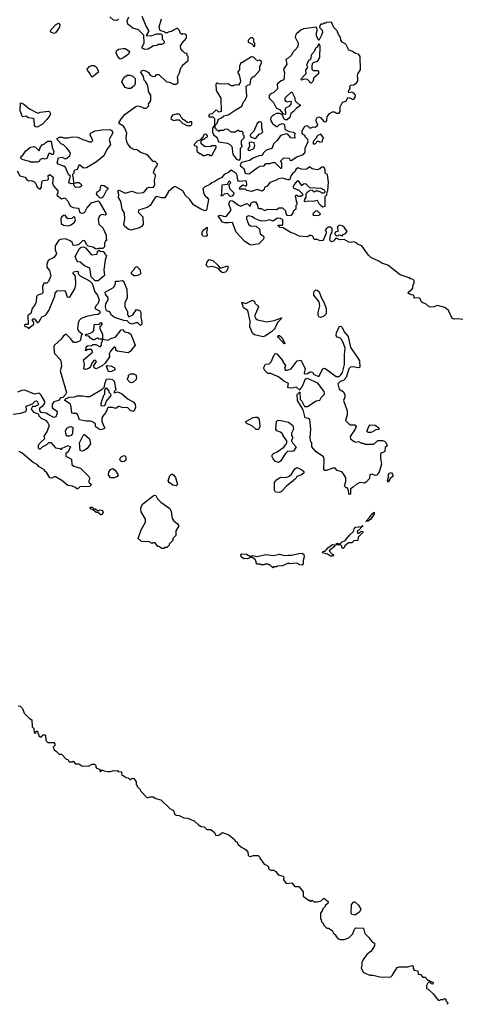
# Model space of a CAD drawing. Extents: x 2029662 to 2246637, y 225654 to 401419.
# Tile 231 of 256: x 2138172 to 2142751, y 339140 to 349337. Entities that reach past the tile are written whole.
import ezdxf

# ---------------------------------------------------------------- set-up
doc = ezdxf.new("R2010")
doc.units = 0

msp = doc.modelspace()

# ---------------------------------------------------------------- linework, layer by layer
at = {"layer": '0CON20XD'}
for points in [[(2139195, 349338), (2139175, 349327), (2139145, 349332), (2139108, 349368)], [(2139452, 347548), (2139470, 347560), (2139496, 347594), (2139515, 347602), (2139555, 347600), (2139567, 347613), (2139572, 347625), (2139568, 347675), (2139580, 347715), (2139580, 347735), (2139565, 347740), (2139560, 347755), (2139574, 347796), (2139598, 347825), (2139600, 347845), (2139578, 347868), (2139555, 347870), (2139496, 347936), (2139425, 347960), (2139389, 347989), (2139354, 347994), (2139325, 348010), (2139290, 348055), (2139280, 348085), (2139277, 348115), (2139283, 348163), (2139262, 348215), (2139250, 348235), (2139207, 348257), (2139200, 348265), (2139202, 348275), (2139228, 348315), (2139265, 348358), (2139375, 348438), (2139396, 348446), (2139445, 348430), (2139455, 348420), (2139485, 348420), (2139510, 348445), (2139508, 348465), (2139532, 348498), (2139530, 348555), (2139510, 348585), (2139497, 348667), (2139480, 348685), (2139480, 348695), (2139462, 348712), (2139455, 348750), (2139428, 348795), (2139434, 348806), (2139455, 348813), (2139488, 348805), (2139509, 348789), (2139525, 348762), (2139545, 348752), (2139575, 348750), (2139592, 348768), (2139615, 348770), (2139693, 348693), (2139725, 348690), (2139765, 348668), (2139795, 348668), (2139808, 348675), (2139816, 348694), (2139808, 348745), (2139828, 348785), (2139843, 348837), (2139860, 348855), (2139860, 348865), (2139920, 348915), (2139920, 348955), (2139910, 348965), (2139908, 348988), (2139885, 348990), (2139865, 349010), (2139843, 349035), (2139840, 349065), (2139856, 349094), (2139900, 349145), (2139900, 349175), (2139888, 349188), (2139865, 349190), (2139852, 349182), (2139840, 349195), (2139830, 349225), (2139805, 349250), (2139765, 349230), (2139747, 349213), (2139713, 349207), (2139705, 349200), (2139685, 349200), (2139675, 349210), (2139635, 349220), (2139625, 349230), (2139618, 349262), (2139643, 349345)], [(2139438, 349375), (2139483, 349265), (2139507, 349225), (2139508, 349215), (2139482, 349172), (2139535, 349169), (2139595, 349192), (2139635, 349190), (2139650, 349175), (2139650, 349135), (2139670, 349115), (2139670, 349095), (2139645, 349080), (2139605, 349080), (2139595, 349070), (2139560, 349065), (2139505, 349031), (2139469, 349029), (2139443, 349043), (2139442, 349055), (2139462, 349095), (2139460, 349175), (2139405, 349232), (2139345, 349248), (2139292, 349292), (2139286, 349325), (2139302, 349365)], [(2138525, 349194), (2138496, 349206), (2138492, 349225), (2138545, 349284), (2138575, 349300), (2138587, 349285), (2138585, 349260), (2138545, 349200), (2138525, 349194)], [(2140535, 347739), (2140555, 347744), (2140635, 347804), (2140665, 347819), (2140708, 347822), (2140725, 347848), (2140765, 347847), (2140795, 347858), (2140817, 347857), (2140875, 347800), (2140885, 347800), (2140890, 347805), (2140890, 347855), (2140880, 347865), (2140880, 347875), (2140910, 347905), (2140962, 347902), (2140970, 347895), (2140972, 347882), (2140985, 347880), (2141045, 347918), (2141115, 347940), (2141130, 347965), (2141133, 348007), (2141162, 348075), (2141160, 348095), (2141130, 348125), (2141130, 348135), (2141100, 348155), (2141102, 348185), (2141128, 348235), (2141152, 348242), (2141175, 348216), (2141195, 348216), (2141216, 348226), (2141237, 348223), (2141262, 348245), (2141247, 348287), (2141247, 348305), (2141256, 348324), (2141275, 348330), (2141292, 348325), (2141324, 348284), (2141345, 348278), (2141357, 348293), (2141360, 348330), (2141383, 348367), (2141415, 348382), (2141435, 348382), (2141458, 348368), (2141485, 348370), (2141493, 348387), (2141493, 348435), (2141517, 348483), (2141555, 348493), (2141575, 348530), (2141595, 348529), (2141625, 348512), (2141637, 348513), (2141650, 348530), (2141655, 348555), (2141637, 348577), (2141615, 348588), (2141585, 348580), (2141580, 348595), (2141597, 348623), (2141595, 348650), (2141605, 348658), (2141635, 348662), (2141668, 348685), (2141677, 348705), (2141677, 348733), (2141674, 348755), (2141679, 348775), (2141704, 348816), (2141702, 348955), (2141685, 348980), (2141655, 348987), (2141615, 349012), (2141585, 349020), (2141552, 349085), (2141514, 349104), (2141502, 349125), (2141498, 349155), (2141478, 349185), (2141465, 349220), (2141430, 349255), (2141405, 349310), (2141352, 349308), (2141345, 349300), (2141325, 349300), (2141315, 349290), (2141295, 349290), (2141282, 349278), (2141280, 349255), (2141308, 349228), (2141310, 349205), (2141302, 349175), (2141275, 349120), (2141250, 349165), (2141248, 349205), (2141260, 349235), (2141245, 349260), (2141115, 349242), (2141085, 349227), (2141046, 349194), (2141036, 349184), (2141027, 349155), (2141058, 349095), (2141054, 349055), (2141002, 348995), (2140989, 348971), (2140955, 348938), (2140930, 348925), (2140943, 348875), (2140908, 348825), (2140919, 348785), (2140910, 348715), (2140882, 348705), (2140842, 348668), (2140845, 348620), (2140808, 348582), (2140770, 348565), (2140758, 348552), (2140760, 348525), (2140805, 348480), (2140830, 348425), (2140838, 348422), (2140865, 348407), (2140902, 348362), (2140925, 348358), (2140936, 348364), (2140924, 348405), (2140927, 348415), (2140934, 348426), (2140969, 348441), (2140987, 348463), (2140990, 348485), (2140975, 348490), (2140945, 348483), (2140935, 348489), (2140924, 348504), (2140924, 348526), (2140985, 348588), (2140995, 348590), (2141020, 348535), (2141028, 348495), (2141055, 348468), (2141080, 348455), (2141080, 348445), (2141041, 348419), (2141012, 348385), (2140983, 348367), (2140972, 348325), (2140945, 348300), (2140925, 348300), (2140915, 348308), (2140894, 348354), (2140865, 348366), (2140836, 348364), (2140796, 348344), (2140776, 348324), (2140772, 348308), (2140775, 348288), (2140792, 348262), (2140835, 348230), (2140845, 348230), (2140865, 348250), (2140895, 348262), (2140908, 348258), (2140917, 348247), (2140922, 348205), (2140935, 348192), (2140965, 348178), (2141012, 348172), (2141028, 348158), (2141022, 348145), (2141025, 348110), (2140982, 348115), (2140952, 348152), (2140936, 348156), (2140889, 348141), (2140871, 348129), (2140842, 348085), (2140808, 348055), (2140786, 348004), (2140726, 347984), (2140697, 347955), (2140685, 347932), (2140653, 347927), (2140593, 347903), (2140555, 347878), (2140472, 347858), (2140457, 347835), (2140460, 347825), (2140495, 347796), (2140509, 347749), (2140535, 347739)], [(2140605, 349060), (2140610, 349065), (2140610, 349095), (2140600, 349105), (2140598, 349135), (2140585, 349150), (2140565, 349150), (2140540, 349125), (2140540, 349105), (2140578, 349088), (2140590, 349075), (2140592, 349062), (2140605, 349060)], [(2139215, 348928), (2139194, 348944), (2139173, 348995), (2139174, 349016), (2139195, 349030), (2139245, 349038), (2139265, 349037), (2139303, 349015), (2139309, 349005), (2139300, 348980), (2139252, 348945), (2139225, 348932), (2139215, 348928)], [(2141195, 348680), (2141182, 348682), (2141180, 348695), (2141157, 348717), (2141125, 348720), (2141095, 348710), (2141090, 348725), (2141138, 348775), (2141142, 348785), (2141140, 348815), (2141158, 348845), (2141150, 348865), (2141162, 348905), (2141175, 348920), (2141190, 348925), (2141200, 348980), (2141233, 349015), (2141242, 349045), (2141262, 349058), (2141275, 349090), (2141282, 349065), (2141280, 348945), (2141256, 348904), (2141215, 348890), (2141205, 348880), (2141200, 348855), (2141200, 348825), (2141215, 348810), (2141265, 348810), (2141270, 348805), (2141270, 348775), (2141220, 348735), (2141212, 348698), (2141195, 348680)], [(2140445, 347882), (2140455, 347890), (2140460, 347905), (2140460, 348005), (2140480, 348025), (2140480, 348035), (2140470, 348045), (2140470, 348085), (2140500, 348115), (2140500, 348135), (2140490, 348145), (2140488, 348168), (2140478, 348178), (2140455, 348180), (2140445, 348190), (2140435, 348190), (2140405, 348172), (2140365, 348172), (2140335, 348200), (2140325, 348202), (2140295, 348200), (2140285, 348190), (2140245, 348190), (2140235, 348180), (2140228, 348188), (2140212, 348192), (2140210, 348205), (2140200, 348215), (2140200, 348245), (2140220, 348265), (2140232, 348308), (2140265, 348320), (2140288, 348342), (2140335, 348350), (2140405, 348400), (2140475, 348440), (2140493, 348487), (2140508, 348502), (2140528, 348545), (2140520, 348645), (2140535, 348660), (2140560, 348665), (2140567, 348713), (2140576, 348734), (2140610, 348755), (2140660, 348815), (2140662, 348855), (2140680, 348885), (2140680, 348905), (2140658, 348918), (2140645, 348912), (2140628, 348918), (2140595, 348948), (2140575, 348952), (2140475, 348890), (2140465, 348890), (2140452, 348855), (2140452, 348818), (2140430, 348795), (2140447, 348767), (2140460, 348705), (2140458, 348685), (2140442, 348658), (2140405, 348663), (2140385, 348653), (2140365, 348652), (2140335, 348672), (2140265, 348668), (2140233, 348673), (2140225, 348680), (2140215, 348680), (2140205, 348670), (2140208, 348605), (2140258, 348525), (2140260, 348385), (2140235, 348380), (2140218, 348398), (2140205, 348400), (2140168, 348362), (2140145, 348360), (2140135, 348350), (2140130, 348335), (2140135, 348330), (2140175, 348330), (2140190, 348315), (2140190, 348245), (2140170, 348215), (2140170, 348165), (2140180, 348155), (2140180, 348145), (2140215, 348120), (2140232, 348072), (2140325, 348058), (2140350, 348045), (2140370, 348025), (2140382, 347945), (2140394, 347924), (2140421, 347891), (2140445, 347882)], [(2138925, 348740), (2138912, 348752), (2138902, 348775), (2138874, 348814), (2138873, 348825), (2138895, 348852), (2138915, 348862), (2138945, 348862), (2138965, 348848), (2138980, 348825), (2138988, 348795), (2138925, 348740)], [(2139325, 348623), (2139295, 348623), (2139265, 348633), (2139230, 348695), (2139251, 348739), (2139285, 348762), (2139315, 348763), (2139345, 348753), (2139369, 348729), (2139370, 348675), (2139364, 348656), (2139325, 348623)], [(2138355, 348224), (2138335, 348227), (2138324, 348245), (2138322, 348302), (2138310, 348315), (2138265, 348322), (2138235, 348337), (2138205, 348330), (2138197, 348337), (2138177, 348395), (2138180, 348475), (2138205, 348470), (2138275, 348413), (2138353, 348373), (2138365, 348370), (2138385, 348378), (2138475, 348388), (2138485, 348380), (2138490, 348365), (2138483, 348345), (2138455, 348302), (2138405, 348252), (2138355, 348224)], [(2139945, 348240), (2139957, 348253), (2139958, 348278), (2139935, 348280), (2139928, 348272), (2139915, 348270), (2139875, 348300), (2139862, 348302), (2139860, 348315), (2139842, 348332), (2139840, 348345), (2139825, 348360), (2139795, 348360), (2139755, 348348), (2139743, 348327), (2139740, 348315), (2139755, 348300), (2139775, 348292), (2139795, 348300), (2139825, 348300), (2139862, 348262), (2139875, 348260), (2139905, 348240), (2139945, 348240)], [(2140613, 348107), (2140625, 348113), (2140655, 348152), (2140678, 348162), (2140692, 348175), (2140681, 348215), (2140683, 348263), (2140677, 348277), (2140655, 348280), (2140635, 348262), (2140598, 348182), (2140563, 348145), (2140562, 348135), (2140572, 348122), (2140613, 348107)], [(2138755, 347600), (2138738, 347615), (2138730, 347640), (2138705, 347638), (2138688, 347645), (2138682, 347655), (2138700, 347715), (2138678, 347735), (2138646, 347806), (2138631, 347821), (2138572, 347842), (2138562, 347855), (2138575, 347908), (2138613, 347913), (2138635, 347900), (2138655, 347900), (2138693, 347927), (2138698, 347955), (2138683, 347983), (2138659, 348009), (2138625, 348040), (2138602, 348052), (2138560, 348095), (2138562, 348108), (2138585, 348122), (2138612, 348122), (2138625, 348112), (2138674, 348114), (2138715, 348124), (2138775, 348120), (2138833, 348093), (2138855, 348090), (2138893, 348073), (2138915, 348072), (2138930, 348085), (2138902, 348145), (2138902, 348155), (2138914, 348166), (2138955, 348186), (2139025, 348196), (2139105, 348200), (2139128, 348188), (2139136, 348165), (2139099, 348095), (2139112, 348045), (2139076, 347994), (2139045, 347928), (2138968, 347865), (2138865, 347803), (2138835, 347798), (2138795, 347830), (2138785, 347830), (2138768, 347785), (2138745, 347778), (2138735, 347768), (2138732, 347748), (2138720, 347735), (2138720, 347715), (2138728, 347702), (2138730, 347640), (2138765, 347652), (2138785, 347652), (2138806, 347636), (2138818, 347615), (2138795, 347604), (2138755, 347600)], [(2140165, 347930), (2140210, 348015), (2140210, 348025), (2140205, 348030), (2140165, 348030), (2140155, 348022), (2140095, 348020), (2140052, 348052), (2140052, 348078), (2140072, 348098), (2140085, 348100), (2140102, 348118), (2140120, 348125), (2140120, 348135), (2140108, 348148), (2140085, 348150), (2140068, 348112), (2140052, 348108), (2140048, 348092), (2140012, 348078), (2139980, 348045), (2139980, 348035), (2140008, 348028), (2140010, 347975), (2140035, 347950), (2140045, 347950), (2140075, 347932), (2140095, 347930), (2140115, 347940), (2140135, 347940), (2140145, 347930), (2140165, 347930)], [(2141235, 348050), (2141250, 348065), (2141255, 348080), (2141275, 348080), (2141285, 348070), (2141310, 348075), (2141310, 348095), (2141320, 348105), (2141320, 348115), (2141295, 348150), (2141262, 348138), (2141250, 348125), (2141248, 348112), (2141213, 348077), (2141215, 348050), (2141235, 348050)], [(2138355, 347862), (2138285, 347862), (2138275, 347870), (2138198, 347888), (2138180, 347905), (2138192, 347925), (2138206, 347934), (2138235, 347980), (2138283, 348017), (2138315, 348022), (2138335, 348018), (2138375, 347980), (2138389, 348021), (2138405, 348042), (2138428, 348052), (2138445, 348070), (2138455, 348070), (2138465, 348080), (2138498, 348078), (2138508, 348015), (2138527, 347973), (2138518, 347942), (2138505, 347940), (2138495, 347950), (2138475, 347950), (2138455, 347900), (2138435, 347892), (2138415, 347898), (2138385, 347890), (2138375, 347870), (2138355, 347862)], [(2140555, 347983), (2140598, 348002), (2140609, 348035), (2140602, 348062), (2140575, 348070), (2140550, 348065), (2140554, 348025), (2140538, 347995), (2140540, 347985), (2140555, 347983)], [(2142765, 346233), (2142715, 346239), (2142675, 346234), (2142655, 346242), (2142618, 346325), (2142580, 346355), (2142505, 346378), (2142466, 346364), (2142421, 346361), (2142385, 346390), (2142350, 346405), (2142335, 346420), (2142325, 346450), (2142305, 346458), (2142262, 346452), (2142260, 346475), (2142250, 346485), (2142213, 346493), (2142200, 346505), (2142202, 346518), (2142230, 346535), (2142248, 346555), (2142250, 346595), (2142260, 346605), (2142260, 346635), (2142250, 346645), (2142223, 346653), (2142210, 346665), (2142115, 346693), (2141988, 346795), (2141928, 346815), (2141895, 346837), (2141814, 346874), (2141787, 346897), (2141762, 346935), (2141718, 346995), (2141673, 347013), (2141655, 347030), (2141636, 347036), (2141605, 347030), (2141585, 347032), (2141535, 347060), (2141488, 347058), (2141465, 347070), (2141445, 347070), (2141426, 347044), (2141405, 347038), (2141388, 347055), (2141393, 347107), (2141410, 347145), (2141410, 347175), (2141397, 347187), (2141375, 347187), (2141352, 347175), (2141340, 347155), (2141350, 347145), (2141350, 347125), (2141324, 347066), (2141315, 347050), (2141288, 347048), (2141255, 347060), (2141225, 347060), (2141212, 347095), (2141195, 347103), (2141175, 347102), (2141155, 347088), (2141070, 347095), (2141015, 347122), (2140985, 347130), (2140905, 347182), (2140870, 347185), (2140852, 347202), (2140852, 347208), (2140895, 347210), (2140900, 347215), (2140900, 347265), (2140877, 347277), (2140845, 347280), (2140795, 347250), (2140765, 347263), (2140723, 347253), (2140675, 347252), (2140608, 347278), (2140586, 347296), (2140545, 347306), (2140522, 347295), (2140522, 347275), (2140545, 347220), (2140565, 347202), (2140625, 347200), (2140657, 347167), (2140665, 347120), (2140700, 347095), (2140702, 347085), (2140700, 347065), (2140650, 347015), (2140575, 347003), (2140557, 347007), (2140502, 347045), (2140418, 347135), (2140378, 347235), (2140336, 347234), (2140298, 347232), (2140275, 347240), (2140228, 347305), (2140255, 347314), (2140295, 347298), (2140315, 347303), (2140363, 347365), (2140341, 347425), (2140352, 347458), (2140365, 347464), (2140385, 347458), (2140440, 347415), (2140465, 347406), (2140525, 347432), (2140535, 347430), (2140555, 347410), (2140565, 347410), (2140570, 347435), (2140580, 347445), (2140595, 347452), (2140615, 347450), (2140637, 347417), (2140642, 347392), (2140655, 347380), (2140675, 347380), (2140715, 347362), (2140746, 347374), (2140835, 347370), (2140863, 347387), (2140895, 347390), (2140928, 347358), (2140930, 347325), (2140942, 347312), (2140985, 347310), (2141005, 347330), (2141015, 347360), (2141038, 347382), (2141040, 347415), (2141050, 347425), (2141050, 347445), (2141043, 347453), (2141040, 347485), (2141030, 347505), (2141035, 347520), (2141045, 347520), (2141055, 347510), (2141085, 347510), (2141110, 347525), (2141065, 347570), (2141055, 347570), (2141015, 347592), (2141008, 347605), (2141020, 347630), (2141055, 347670), (2141095, 347620), (2141113, 347637), (2141135, 347642), (2141178, 347598), (2141295, 347592), (2141328, 347575), (2141340, 347555), (2141325, 347540), (2141305, 347540), (2141295, 347550), (2141265, 347560), (2141235, 347560), (2141225, 347550), (2141205, 347570), (2141185, 347568), (2141151, 347549), (2141140, 347535), (2141140, 347495), (2141123, 347477), (2141120, 347455), (2141165, 347461), (2141214, 347456), (2141228, 347462), (2141257, 347467), (2141273, 347433), (2141295, 347412), (2141315, 347400), (2141340, 347405), (2141340, 347505), (2141357, 347523), (2141358, 347552), (2141367, 347565), (2141372, 347655), (2141362, 347732), (2141338, 347748), (2141338, 347785), (2141325, 347810), (2141305, 347808), (2141285, 347792), (2141255, 347782), (2141205, 347793), (2141175, 347812), (2141150, 347790), (2141135, 347784), (2141095, 347789), (2141055, 347802), (2141034, 347786), (2141025, 347760), (2141005, 347748), (2140985, 347722), (2140970, 347680), (2140955, 347678), (2140893, 347697), (2140855, 347690), (2140825, 347672), (2140765, 347652), (2140736, 347614), (2140711, 347599), (2140705, 347580), (2140685, 347562), (2140635, 347577), (2140575, 347558), (2140528, 347568), (2140512, 347582), (2140452, 347582), (2140458, 347605), (2140485, 347628), (2140518, 347612), (2140528, 347625), (2140525, 347660), (2140515, 347668), (2140455, 347660), (2140442, 347665), (2140434, 347675), (2140428, 347725), (2140417, 347745), (2140365, 347778), (2140336, 347754), (2140292, 347735), (2140265, 347700), (2140235, 347690), (2140195, 347660), (2140163, 347647), (2140145, 347630), (2140090, 347605), (2140072, 347585), (2140082, 347535), (2140095, 347513), (2140116, 347496), (2140130, 347475), (2140110, 347365), (2140095, 347358), (2140050, 347375), (2139975, 347418), (2139936, 347476), (2139892, 347515), (2139863, 347563), (2139785, 347608), (2139775, 347607), (2139714, 347556), (2139678, 347492), (2139642, 347492), (2139593, 347507), (2139578, 347495), (2139525, 347412), (2139495, 347393), (2139404, 347366), (2139402, 347345), (2139450, 347295), (2139451, 347215), (2139436, 347194), (2139415, 347180), (2139325, 347158), (2139296, 347166), (2139258, 347198), (2139253, 347215), (2139263, 347275), (2139257, 347335), (2139233, 347373), (2139222, 347455), (2139197, 347495), (2139200, 347525), (2139190, 347565), (2139205, 347572), (2139265, 347541), (2139335, 347560), (2139395, 347542), (2139452, 347548)], [(2138145, 347770), (2138175, 347720), (2138230, 347705), (2138244, 347684), (2138265, 347668), (2138295, 347673), (2138320, 347660), (2138341, 347641), (2138355, 347602), (2138385, 347582), (2138399, 347601), (2138402, 347658), (2138415, 347670), (2138465, 347678), (2138470, 347685), (2138468, 347725), (2138485, 347733), (2138518, 347705), (2138512, 347645), (2138522, 347615), (2138566, 347565), (2138567, 347545), (2138558, 347525), (2138562, 347515), (2138605, 347483), (2138635, 347492), (2138645, 347488), (2138674, 347454), (2138695, 347406), (2138725, 347392), (2138778, 347385), (2138786, 347376), (2138793, 347345), (2138805, 347337), (2138825, 347333), (2138848, 347345), (2138868, 347385), (2138915, 347440), (2138985, 347460), (2138995, 347452), (2139068, 347325), (2139057, 347313), (2139025, 347318), (2139001, 347305), (2138986, 347266), (2138991, 347221), (2139035, 347180), (2139067, 347107), (2139070, 347065), (2139080, 347055), (2139062, 347048), (2139051, 347019), (2139050, 346985), (2139035, 346968), (2138985, 346968), (2138965, 346960), (2138932, 346982), (2138883, 346993), (2138865, 347010), (2138848, 347048), (2138825, 347050), (2138785, 347010), (2138765, 347002), (2138725, 347000), (2138718, 347025), (2138695, 347048), (2138665, 347062), (2138645, 347068), (2138595, 347062), (2138577, 347053), (2138540, 346995), (2138541, 346955), (2138553, 346915), (2138550, 346905), (2138526, 346874), (2138472, 346848), (2138463, 346837), (2138452, 346805), (2138453, 346775), (2138481, 346741), (2138496, 346684), (2138472, 346625), (2138455, 346610), (2138423, 346607), (2138410, 346575), (2138412, 346508), (2138402, 346498), (2138360, 346485), (2138345, 346470), (2138342, 346415), (2138332, 346388), (2138303, 346347), (2138288, 346295), (2138258, 346272), (2138260, 346185), (2138255, 346180), (2138225, 346180), (2138220, 346165), (2138258, 346148), (2138265, 346140), (2138320, 346185), (2138320, 346205), (2138302, 346225), (2138311, 346239), (2138325, 346240), (2138352, 346202), (2138365, 346202), (2138375, 346210), (2138401, 346259), (2138435, 346273), (2138448, 346285), (2138473, 346325), (2138538, 346475), (2138540, 346505), (2138562, 346528), (2138635, 346532), (2138647, 346517), (2138665, 346468), (2138685, 346462), (2138695, 346470), (2138745, 346550), (2138753, 346595), (2138752, 346682), (2138722, 346715), (2138735, 346727), (2138765, 346732), (2138778, 346728), (2138780, 346705), (2138800, 346685), (2138895, 346632), (2138922, 346605), (2138950, 346520), (2138978, 346485), (2138997, 346433), (2138982, 346395), (2138962, 346375), (2138950, 346345), (2138992, 346325), (2139002, 346315), (2139002, 346298), (2138987, 346283), (2138948, 346282), (2138865, 346262), (2138809, 346241), (2138789, 346221), (2138777, 346195), (2138772, 346135), (2138785, 346110), (2138820, 346085), (2138820, 346075), (2138810, 346065), (2138802, 346018), (2138793, 346007), (2138756, 345994), (2138730, 345995), (2138703, 346033), (2138655, 346080), (2138627, 346063), (2138602, 346028), (2138532, 345965), (2138527, 345953), (2138528, 345895), (2138538, 345875), (2138594, 345814), (2138603, 345785), (2138607, 345745), (2138592, 345702), (2138658, 345475), (2138648, 345455), (2138620, 345425), (2138595, 345420), (2138575, 345392), (2138525, 345380), (2138510, 345355), (2138508, 345325), (2138512, 345315), (2138550, 345290), (2138559, 345275), (2138558, 345252), (2138547, 345225), (2138525, 345217), (2138474, 345244), (2138445, 345262), (2138395, 345270), (2138380, 345285), (2138382, 345318), (2138415, 345342), (2138432, 345365), (2138432, 345382), (2138395, 345450), (2138375, 345470), (2138325, 345460), (2138225, 345500), (2138193, 345497), (2138151, 345479)], [(2139005, 347488), (2138978, 347515), (2138968, 347535), (2138977, 347553), (2139005, 347572), (2139014, 347615), (2139027, 347623), (2139045, 347619), (2139083, 347595), (2139089, 347585), (2139067, 347565), (2139036, 347504), (2139025, 347492), (2139005, 347488)], [(2140355, 347507), (2140325, 347538), (2140291, 347529), (2140275, 347513), (2140265, 347510), (2140260, 347515), (2140268, 347535), (2140270, 347625), (2140328, 347632), (2140345, 347668), (2140358, 347655), (2140355, 347640), (2140340, 347625), (2140348, 347588), (2140393, 347545), (2140389, 347525), (2140375, 347511), (2140355, 347507)], [(2138675, 347203), (2138705, 347212), (2138739, 347241), (2138750, 347265), (2138745, 347290), (2138735, 347300), (2138712, 347278), (2138675, 347276), (2138663, 347283), (2138645, 347311), (2138625, 347310), (2138605, 347292), (2138597, 347275), (2138602, 347225), (2138625, 347208), (2138675, 347203)], [(2141215, 347310), (2141275, 347313), (2141290, 347325), (2141255, 347358), (2141240, 347355), (2141210, 347325), (2141215, 347310)], [(2140105, 347093), (2140072, 347095), (2140064, 347114), (2140064, 347135), (2140081, 347159), (2140115, 347190), (2140117, 347167), (2140110, 347135), (2140117, 347105), (2140105, 347093)], [(2141515, 347100), (2141530, 347115), (2141545, 347120), (2141568, 347145), (2141535, 347190), (2141515, 347201), (2141485, 347208), (2141468, 347192), (2141470, 347145), (2141442, 347138), (2141440, 347115), (2141455, 347100), (2141477, 347103), (2141485, 347110), (2141515, 347100)], [(2138985, 346633), (2138954, 346634), (2138914, 346674), (2138898, 346765), (2138845, 346788), (2138800, 346825), (2138775, 346830), (2138763, 346843), (2138748, 346885), (2138791, 346969), (2138809, 346981), (2138835, 346983), (2138854, 346974), (2138915, 346902), (2138975, 346910), (2138980, 346935), (2138995, 346950), (2139005, 346940), (2139038, 346938), (2139050, 346925), (2139050, 346915), (2139072, 346895), (2139059, 346845), (2139046, 346745), (2139052, 346688), (2138985, 346633)], [(2140275, 346717), (2140255, 346733), (2140238, 346758), (2140205, 346772), (2140165, 346782), (2140125, 346773), (2140107, 346795), (2140115, 346828), (2140135, 346852), (2140174, 346844), (2140226, 346796), (2140248, 346768), (2140265, 346768), (2140328, 346788), (2140332, 346775), (2140320, 346735), (2140305, 346723), (2140275, 346717)], [(2139375, 346683), (2139356, 346686), (2139332, 346705), (2139330, 346715), (2139334, 346726), (2139365, 346760), (2139370, 346775), (2139385, 346780), (2139420, 346745), (2139423, 346705), (2139415, 346693), (2139375, 346683)], [(2139425, 346170), (2139397, 346197), (2139375, 346197), (2139334, 346184), (2139310, 346195), (2139285, 346220), (2139253, 346223), (2139155, 346253), (2139121, 346281), (2139105, 346310), (2139073, 346323), (2139060, 346365), (2139064, 346396), (2139088, 346435), (2139088, 346455), (2139060, 346495), (2139058, 346515), (2139146, 346564), (2139165, 346600), (2139165, 346630), (2139195, 346628), (2139235, 346637), (2139248, 346628), (2139282, 346545), (2139286, 346455), (2139263, 346405), (2139262, 346365), (2139290, 346315), (2139290, 346285), (2139305, 346260), (2139345, 346282), (2139384, 346336), (2139416, 346325), (2139428, 346305), (2139428, 346258), (2139440, 346205), (2139440, 346185), (2139425, 346170)], [(2141295, 346252), (2141277, 346257), (2141267, 346277), (2141267, 346303), (2141282, 346375), (2141278, 346415), (2141220, 346485), (2141222, 346518), (2141241, 346539), (2141255, 346537), (2141278, 346518), (2141302, 346452), (2141330, 346405), (2141350, 346345), (2141349, 346291), (2141325, 346268), (2141295, 346252)], [(2140695, 346054), (2140605, 346073), (2140585, 346090), (2140557, 346155), (2140563, 346215), (2140538, 346325), (2140493, 346353), (2140475, 346410), (2140515, 346397), (2140585, 346432), (2140605, 346420), (2140611, 346401), (2140642, 346375), (2140647, 346365), (2140608, 346265), (2140621, 346241), (2140638, 346228), (2140735, 346208), (2140809, 346221), (2140885, 346250), (2140890, 346245), (2140845, 346200), (2140822, 346145), (2140809, 346131), (2140782, 346105), (2140715, 346060), (2140695, 346054)], [(2138855, 345714), (2138838, 345718), (2138843, 345765), (2138832, 345815), (2138927, 345895), (2138925, 345910), (2138915, 345920), (2138875, 345920), (2138865, 345910), (2138852, 345912), (2138860, 345925), (2138862, 345948), (2138875, 345960), (2138915, 345962), (2138935, 345972), (2138962, 345972), (2139005, 345950), (2139020, 345965), (2139020, 345995), (2139030, 346005), (2139030, 346030), (2138995, 346030), (2138985, 346040), (2138975, 346040), (2138945, 346022), (2138933, 346023), (2138905, 346040), (2138888, 346058), (2138862, 346062), (2138852, 346078), (2138905, 346090), (2138930, 346105), (2138942, 346118), (2138944, 346176), (2138955, 346183), (2138995, 346180), (2139015, 346200), (2139028, 346185), (2139003, 346157), (2139002, 346135), (2139030, 346085), (2139030, 346030), (2139085, 346017), (2139125, 346040), (2139165, 346048), (2139224, 346126), (2139245, 346130), (2139252, 346112), (2139263, 346103), (2139295, 346098), (2139325, 346080), (2139368, 345965), (2139319, 345901), (2139295, 345888), (2139183, 345903), (2139170, 345915), (2139170, 345935), (2139152, 345948), (2139112, 345905), (2139100, 345875), (2139103, 345845), (2139059, 345781), (2139026, 345754), (2138965, 345722), (2138945, 345730), (2138942, 345755), (2138968, 345798), (2138958, 345808), (2138945, 345810), (2138923, 345787), (2138904, 345736), (2138887, 345723), (2138855, 345714)], [(2141595, 344420), (2141584, 344425), (2141580, 344465), (2141568, 344488), (2141555, 344488), (2141540, 344505), (2141553, 344555), (2141552, 344592), (2141530, 344635), (2141513, 344653), (2141465, 344668), (2141442, 344692), (2141415, 344692), (2141355, 344670), (2141335, 344670), (2141326, 344676), (2141329, 344785), (2141321, 344811), (2141245, 344860), (2141202, 344915), (2141200, 344955), (2141190, 344965), (2141182, 345005), (2141190, 345095), (2141180, 345195), (2141167, 345207), (2141133, 345213), (2141112, 345295), (2141052, 345395), (2141050, 345455), (2141072, 345478), (2141078, 345478), (2141080, 345405), (2141098, 345385), (2141125, 345330), (2141155, 345330), (2141245, 345390), (2141282, 345398), (2141298, 345425), (2141328, 345455), (2141332, 345465), (2141328, 345485), (2141263, 345573), (2141155, 345622), (2141132, 345615), (2141097, 345533), (2141082, 345518), (2141075, 345500), (2141042, 345532), (2140995, 345520), (2140960, 345525), (2140952, 345535), (2140958, 345568), (2140910, 345595), (2140855, 345637), (2140815, 345657), (2140775, 345672), (2140745, 345672), (2140714, 345704), (2140703, 345723), (2140704, 345736), (2140721, 345769), (2140757, 345773), (2140780, 345795), (2140810, 345865), (2140825, 345880), (2140838, 345878), (2140900, 345805), (2140900, 345795), (2140926, 345756), (2140918, 345725), (2140928, 345708), (2140945, 345708), (2140985, 345722), (2141050, 345805), (2141085, 345810), (2141130, 345725), (2141120, 345675), (2141125, 345670), (2141155, 345672), (2141185, 345690), (2141195, 345690), (2141206, 345686), (2141223, 345663), (2141275, 345642), (2141315, 345720), (2141335, 345728), (2141453, 345643), (2141485, 345643), (2141502, 345658), (2141520, 345685), (2141540, 345765), (2141538, 345865), (2141548, 345935), (2141527, 345995), (2141508, 346025), (2141491, 346041), (2141465, 346050), (2141453, 346065), (2141456, 346095), (2141488, 346162), (2141505, 346160), (2141515, 346150), (2141536, 346105), (2141576, 346056), (2141603, 345943), (2141675, 345838), (2141696, 345805), (2141700, 345740), (2141685, 345732), (2141625, 345742), (2141601, 345739), (2141585, 345720), (2141558, 345632), (2141529, 345601), (2141495, 345590), (2141470, 345565), (2141485, 345510), (2141525, 345488), (2141543, 345455), (2141543, 345427), (2141530, 345395), (2141568, 345285), (2141568, 345245), (2141550, 345185), (2141595, 345140), (2141645, 345140), (2141660, 345125), (2141650, 345095), (2141598, 345022), (2141602, 344995), (2141638, 344968), (2141655, 344962), (2141685, 344968), (2141715, 344950), (2141735, 344950), (2141745, 344942), (2141845, 344942), (2141885, 344980), (2141935, 344978), (2141955, 344972), (2141972, 344955), (2141980, 344925), (2141962, 344905), (2141958, 344865), (2141912, 344845), (2141912, 344795), (2141922, 344735), (2141898, 344655), (2141875, 344620), (2141858, 344618), (2141825, 344632), (2141802, 344628), (2141798, 344585), (2141763, 344547), (2141745, 344538), (2141700, 344545), (2141660, 344525), (2141630, 344495), (2141602, 344478), (2141603, 344427), (2141595, 344420)], [(2140915, 345980), (2140854, 346045), (2140847, 346055), (2140852, 346068), (2140865, 346067), (2140888, 346045), (2140918, 345995), (2140920, 345985), (2140915, 345980)], [(2139105, 345690), (2139093, 345695), (2139072, 345745), (2139080, 345755), (2139125, 345750), (2139153, 345735), (2139163, 345715), (2139160, 345710), (2139125, 345694), (2139105, 345690)], [(2139327, 345577), (2139315, 345583), (2139295, 345600), (2139290, 345615), (2139290, 345625), (2139300, 345635), (2139300, 345655), (2139325, 345668), (2139355, 345668), (2139375, 345660), (2139383, 345635), (2139378, 345612), (2139345, 345580), (2139327, 345577)], [(2139005, 345091), (2138965, 345118), (2138958, 345125), (2138957, 345147), (2138935, 345170), (2138905, 345180), (2138865, 345180), (2138792, 345192), (2138780, 345235), (2138765, 345260), (2138725, 345258), (2138713, 345263), (2138707, 345325), (2138698, 345355), (2138640, 345395), (2138645, 345408), (2138685, 345428), (2138745, 345430), (2138765, 345440), (2138825, 345442), (2138865, 345434), (2138898, 345435), (2139028, 345512), (2139050, 345535), (2139054, 345566), (2139072, 345615), (2139103, 345617), (2139135, 345610), (2139152, 345595), (2139170, 345505), (2139152, 345488), (2139152, 345472), (2139185, 345482), (2139228, 345465), (2139295, 345408), (2139349, 345379), (2139370, 345355), (2139374, 345325), (2139360, 345285), (2139345, 345279), (2139320, 345290), (2139293, 345317), (2139235, 345320), (2139205, 345330), (2139195, 345330), (2139168, 345312), (2139135, 345322), (2139085, 345320), (2139065, 345270), (2139032, 345228), (2139024, 345206), (2139023, 345175), (2139050, 345115), (2139050, 345105), (2139025, 345094), (2139005, 345091)], [(2139025, 345338), (2139055, 345340), (2139073, 345387), (2139120, 345445), (2139118, 345458), (2139100, 345475), (2139100, 345495), (2139075, 345520), (2139062, 345518), (2139050, 345505), (2139050, 345455), (2139040, 345445), (2139013, 345363), (2139015, 345342), (2139025, 345338)], [(2138103, 345253), (2138185, 345262), (2138235, 345280), (2138242, 345295), (2138240, 345335), (2138305, 345360), (2138332, 345388), (2138345, 345390), (2138358, 345378), (2138360, 345365), (2138370, 345355), (2138358, 345342), (2138345, 345340), (2138335, 345330), (2138305, 345330), (2138292, 345305), (2138298, 345295), (2138315, 345272), (2138358, 345258), (2138370, 345245), (2138370, 345235), (2138395, 345210), (2138439, 345189), (2138463, 345163), (2138477, 345135), (2138457, 345075), (2138423, 345025), (2138430, 344995), (2138394, 344966), (2138365, 344930), (2138362, 344902), (2138373, 344893), (2138388, 344892), (2138410, 344915), (2138453, 344937), (2138475, 344960), (2138495, 344960), (2138544, 344904), (2138587, 344897), (2138595, 344890), (2138605, 344890), (2138612, 344898), (2138676, 344926), (2138698, 344915), (2138675, 344860), (2138650, 344845), (2138650, 344815), (2138665, 344810), (2138710, 344785), (2138711, 344731), (2138735, 344713), (2138804, 344694), (2138888, 344605), (2138898, 344585), (2138888, 344565), (2138888, 344548), (2138918, 344525), (2138897, 344503), (2138795, 344500), (2138775, 344480), (2138765, 344480), (2138758, 344488), (2138720, 344505), (2138672, 344512), (2138608, 344565), (2138545, 344602), (2138528, 344602), (2138505, 344588), (2138485, 344592), (2138453, 344643), (2138430, 344665), (2138430, 344675), (2138375, 344708), (2138355, 344732), (2138311, 344751), (2138197, 344847), (2138167, 344865)], [(2140625, 345094), (2140586, 345126), (2140528, 345155), (2140518, 345165), (2140518, 345175), (2140593, 345217), (2140615, 345222), (2140638, 345219), (2140654, 345195), (2140660, 345125), (2140656, 345105), (2140645, 345094), (2140625, 345094)], [(2140855, 344752), (2140825, 344763), (2140800, 344790), (2140789, 344809), (2140791, 344829), (2140804, 344846), (2140840, 344860), (2140910, 344910), (2140935, 344940), (2140940, 344955), (2140940, 344975), (2140900, 345035), (2140900, 345045), (2140877, 345067), (2140838, 345078), (2140828, 345095), (2140834, 345176), (2140845, 345187), (2140865, 345189), (2140960, 345170), (2141003, 345135), (2141010, 345095), (2140989, 345055), (2140991, 345031), (2141000, 345015), (2141000, 344995), (2140990, 344985), (2140990, 344975), (2141000, 344955), (2141037, 344915), (2141015, 344873), (2140995, 344866), (2140951, 344869), (2140928, 344845), (2140876, 344764), (2140855, 344752)], [(2138665, 345023), (2138659, 345029), (2138650, 345050), (2138648, 345075), (2138662, 345108), (2138685, 345121), (2138703, 345123), (2138722, 345112), (2138719, 345055), (2138708, 345032), (2138685, 345024), (2138665, 345023)], [(2141783, 345063), (2141770, 345075), (2141790, 345125), (2141805, 345140), (2141857, 345137), (2141895, 345110), (2141897, 345093), (2141865, 345088), (2141815, 345063), (2141783, 345063)], [(2138815, 344868), (2138798, 344875), (2138793, 344955), (2138832, 345038), (2138845, 345042), (2138897, 344995), (2138907, 344945), (2138873, 344897), (2138835, 344872), (2138815, 344868)], [(2139235, 344758), (2139217, 344767), (2139211, 344785), (2139222, 344808), (2139253, 344823), (2139268, 344818), (2139274, 344795), (2139273, 344775), (2139255, 344761), (2139235, 344758)], [(2139155, 344593), (2139114, 344594), (2139093, 344625), (2139095, 344650), (2139115, 344678), (2139135, 344688), (2139163, 344673), (2139192, 344625), (2139183, 344607), (2139155, 344593)], [(2140865, 344442), (2140823, 344443), (2140812, 344465), (2140812, 344545), (2140835, 344572), (2140875, 344600), (2140935, 344597), (2140965, 344609), (2140991, 344629), (2141024, 344686), (2141045, 344700), (2141095, 344678), (2141119, 344659), (2141119, 344641), (2141095, 344623), (2141044, 344606), (2141034, 344586), (2141012, 344565), (2140938, 344505), (2140885, 344452), (2140865, 344442)], [(2141995, 344548), (2141984, 344565), (2141994, 344595), (2141994, 344626), (2142005, 344640), (2142028, 344648), (2142040, 344625), (2142039, 344605), (2142012, 344585), (2141995, 344548)], [(2139795, 344511), (2139758, 344515), (2139722, 344545), (2139713, 344563), (2139728, 344612), (2139745, 344630), (2139755, 344630), (2139769, 344619), (2139786, 344596), (2139809, 344525), (2139795, 344511)], [(2139665, 343862), (2139645, 343862), (2139615, 343880), (2139605, 343880), (2139578, 343918), (2139555, 343920), (2139545, 343912), (2139515, 343928), (2139434, 343934), (2139400, 343965), (2139430, 344055), (2139478, 344135), (2139478, 344165), (2139431, 344241), (2139428, 344275), (2139435, 344300), (2139447, 344323), (2139565, 344412), (2139585, 344410), (2139602, 344375), (2139635, 344342), (2139730, 344275), (2139744, 344245), (2139752, 344172), (2139765, 344150), (2139808, 344115), (2139822, 344095), (2139790, 344045), (2139790, 343995), (2139760, 343965), (2139760, 343945), (2139720, 343905), (2139720, 343895), (2139698, 343872), (2139675, 343870), (2139665, 343862)], [(2139025, 344210), (2139015, 344210), (2138982, 344232), (2138965, 344233), (2138938, 344258), (2138905, 344272), (2138902, 344288), (2138925, 344290), (2138942, 344272), (2138955, 344270), (2138985, 344250), (2139005, 344260), (2139030, 344255), (2139038, 344235), (2139025, 344210)], [(2141765, 344140), (2141763, 344145), (2141800, 344180), (2141825, 344220), (2141848, 344238), (2141847, 344215), (2141812, 344165), (2141785, 344142), (2141765, 344140)], [(2141525, 343860), (2141512, 343872), (2141510, 343885), (2141498, 343898), (2141458, 343898), (2141450, 343905), (2141465, 343917), (2141495, 343910), (2141515, 343930), (2141547, 343943), (2141595, 344002), (2141633, 344037), (2141640, 344065), (2141655, 344082), (2141721, 344089), (2141728, 344098), (2141721, 344089), (2141688, 344052), (2141670, 344045), (2141675, 344020), (2141685, 344020), (2141715, 344040), (2141730, 344035), (2141730, 344025), (2141682, 343978), (2141678, 343942), (2141635, 343940), (2141615, 343920), (2141582, 343918), (2141540, 343885), (2141540, 343875), (2141525, 343860)], [(2141415, 343780), (2141395, 343780), (2141362, 343802), (2141312, 343815), (2141315, 343828), (2141338, 343832), (2141342, 343845), (2141357, 343853), (2141365, 343866), (2141415, 343903), (2141438, 343898), (2141438, 343885), (2141380, 343835), (2141412, 343802), (2141428, 343798), (2141415, 343780)], [(2140795, 343660), (2140765, 343690), (2140755, 343690), (2140745, 343700), (2140715, 343700), (2140705, 343690), (2140675, 343690), (2140665, 343700), (2140635, 343700), (2140622, 343712), (2140622, 343725), (2140609, 343749), (2140575, 343770), (2140535, 343753), (2140515, 343758), (2140495, 343752), (2140468, 343775), (2140465, 343800), (2140475, 343807), (2140525, 343803), (2140565, 343778), (2140585, 343787), (2140635, 343779), (2140725, 343797), (2140805, 343788), (2140865, 343802), (2140915, 343788), (2140955, 343793), (2140995, 343790), (2141065, 343810), (2141102, 343812), (2141117, 343797), (2141122, 343775), (2141110, 343735), (2141112, 343705), (2141102, 343688), (2141075, 343690), (2141045, 343710), (2140965, 343702), (2140955, 343710), (2140895, 343682), (2140845, 343678), (2140835, 343670), (2140805, 343670), (2140795, 343660)], [(2138155, 342230), (2138178, 342228), (2138200, 342205), (2138220, 342155), (2138270, 342105), (2138298, 342088), (2138300, 342015), (2138320, 341995), (2138322, 341952), (2138335, 341950), (2138342, 341968), (2138358, 341968), (2138360, 341945), (2138370, 341935), (2138372, 341922), (2138385, 341910), (2138398, 341912), (2138415, 341930), (2138435, 341930), (2138440, 341925), (2138442, 341872), (2138465, 341850), (2138525, 341850), (2138538, 341838), (2138538, 341822), (2138520, 341805), (2138530, 341775), (2138555, 341760), (2138582, 341732), (2138605, 341730), (2138655, 341680), (2138670, 341675), (2138685, 341652), (2138715, 341650), (2138725, 341660), (2138752, 341632), (2138785, 341630), (2138815, 341610), (2138885, 341608), (2138925, 341627), (2138947, 341627), (2138960, 341615), (2138960, 341595), (2138967, 341587), (2139000, 341575), (2139005, 341550), (2139015, 341550), (2139025, 341570), (2139048, 341558), (2139085, 341552), (2139113, 341553), (2139145, 341562), (2139155, 341558), (2139185, 341560), (2139193, 341553), (2139228, 341548), (2139232, 341512), (2139245, 341510), (2139275, 341490), (2139297, 341487), (2139315, 341470), (2139325, 341470), (2139338, 341482), (2139355, 341480), (2139380, 341445), (2139380, 341415), (2139390, 341405), (2139390, 341395), (2139420, 341365), (2139425, 341350), (2139495, 341280), (2139525, 341290), (2139555, 341290), (2139585, 341270), (2139635, 341258), (2139727, 341167), (2139765, 341148), (2139780, 341105), (2139795, 341098), (2139827, 341097), (2139875, 341070), (2139915, 341068), (2139985, 341038), (2140025, 341000), (2140053, 340983), (2140085, 340980), (2140112, 340952), (2140155, 340950), (2140190, 340920), (2140205, 340890), (2140237, 340893), (2140275, 340920), (2140340, 340895), (2140398, 340848), (2140405, 340830), (2140425, 340820), (2140435, 340800), (2140460, 340775), (2140519, 340739), (2140538, 340715), (2140540, 340685), (2140550, 340675), (2140565, 340672), (2140595, 340682), (2140645, 340680), (2140660, 340665), (2140660, 340655), (2140705, 340590), (2140738, 340578), (2140750, 340565), (2140750, 340545), (2140775, 340530), (2140805, 340528), (2140826, 340516), (2140852, 340482), (2140905, 340468), (2140912, 340455), (2140908, 340428), (2140935, 340390), (2140995, 340400), (2141025, 340360), (2141065, 340360), (2141110, 340305), (2141112, 340262), (2141165, 340220), (2141175, 340220), (2141185, 340210), (2141195, 340210), (2141205, 340220), (2141223, 340203), (2141255, 340200), (2141298, 340212), (2141325, 340240), (2141370, 340205), (2141368, 340185), (2141340, 340165), (2141338, 340152), (2141310, 340125), (2141310, 340115), (2141290, 340085), (2141290, 340025), (2141297, 340017), (2141300, 339995), (2141320, 339975), (2141320, 339965), (2141355, 339930), (2141375, 339928), (2141410, 339905), (2141427, 339877), (2141450, 339855), (2141450, 339845), (2141475, 339820), (2141495, 339810), (2141535, 339810), (2141585, 339830), (2141625, 339870), (2141643, 339917), (2141658, 339932), (2141738, 339928), (2141750, 339875), (2141795, 339830), (2141805, 339810), (2141830, 339785), (2141850, 339775), (2141852, 339745), (2141815, 339690), (2141772, 339655), (2141734, 339606), (2141718, 339575), (2141720, 339545), (2141712, 339515), (2141735, 339470), (2141803, 339443), (2141835, 339442), (2141905, 339424), (2142015, 339422), (2142035, 339440), (2142085, 339522), (2142105, 339528), (2142195, 339528), (2142242, 339542), (2142250, 339535), (2142251, 339511), (2142260, 339495), (2142298, 339488), (2142302, 339452), (2142328, 339448), (2142352, 339422), (2142375, 339420), (2142405, 339390), (2142415, 339390), (2142422, 339382), (2142460, 339365), (2142455, 339350), (2142442, 339352), (2142425, 339370), (2142412, 339368), (2142400, 339355), (2142390, 339335), (2142390, 339305), (2142408, 339298), (2142458, 339248), (2142512, 339182), (2142525, 339180), (2142535, 339190), (2142565, 339190), (2142575, 339200), (2142590, 339195), (2142590, 339175), (2142610, 339155), (2142605, 339140)], [(2141645, 340062), (2141615, 340070), (2141608, 340085), (2141612, 340175), (2141635, 340202), (2141645, 340202), (2141685, 340168), (2141708, 340125), (2141696, 340094), (2141645, 340062)]]:
    msp.add_lwpolyline(points, dxfattribs=at)

doc.saveas('drawing.dxf')
